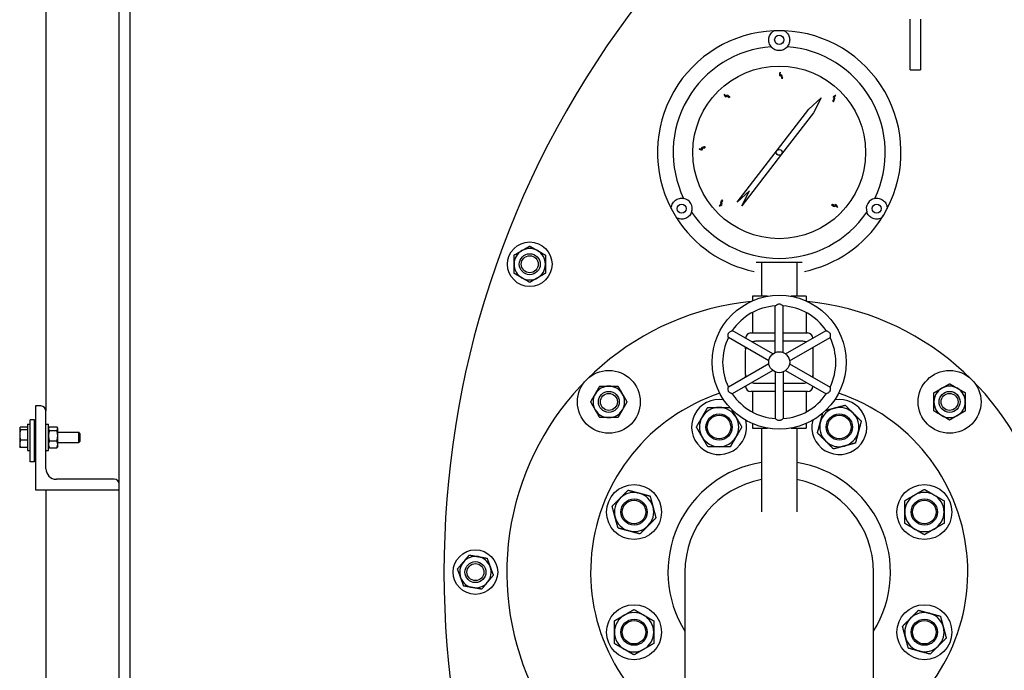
# Model space of a CAD drawing. Header units: inches. Extents: x 24 to 1128, y -58 to 748.
# Tile 84 of 256: x 172 to 195, y 234 to 250. Entities that reach past the tile are written whole.
import ezdxf

# ---------------------------------------------------------------- set-up
doc = ezdxf.new("R2010")
doc.units = ezdxf.units.IN
doc.header["$LTSCALE"] = 32
doc.header["$MEASUREMENT"] = 0
doc.layers.add('Visible (ANSI)', color=7, linetype='Continuous', lineweight=30)

msp = doc.modelspace()

# ---------------------------------------------------------------- linework, layer by layer
at = {"layer": 'Visible (ANSI)'}
for p, q in [((174.09967, 211.93367), (174.09967, 266.29617)), ((174.34967, 266.29617), (174.34967, 211.93367)), ((172.34967, 259.78105), (172.34967, 240.39492)), ((192.97467, 248.54617), (192.97467, 249.75304)), ((193.22467, 249.75304), (193.22467, 248.54617)), ((192.97467, 248.54617), (193.22467, 248.54617)), ((190.55443, 247.60129), (190.84967, 247.87117)), ((190.84967, 247.87117), (190.66454, 247.51659)), ((188.84719, 245.38199), (190.55443, 247.60129)), ((190.66454, 247.51659), (189.90469, 246.52884)), ((189.90469, 246.52884), (188.95729, 245.29729)), ((189.14243, 245.65186), (188.84719, 245.38199)), ((188.95729, 245.29729), (189.14243, 245.65186)), ((192.22605, 244.89812), (192.22656, 244.89877)), ((189.42967, 243.94617), (189.42967, 243.13367)), ((190.26967, 243.94617), (190.26967, 243.13367)), ((189.56794, 243.13367), (189.20842, 243.13367)), ((189.20842, 243.13367), (189.20842, 243.02455)), ((190.49092, 243.13367), (190.13141, 243.13367)), ((190.49092, 243.13367), (190.49092, 243.02455)), ((189.20842, 242.74665), (189.20842, 242.25867)), ((189.75567, 241.79032), (189.75567, 242.90539)), ((189.94367, 241.79032), (189.94367, 242.90539)), ((190.49092, 242.74665), (190.49092, 242.25867)), ((189.69605, 241.7559), (188.73037, 242.31344)), ((189.17311, 242.25867), (189.75567, 242.25867)), ((189.94367, 242.25867), (190.52623, 242.25867)), ((190.00329, 241.7559), (190.96897, 242.31344)), ((189.60205, 241.59309), (188.63637, 242.15062)), ((189.04811, 242.12999), (189.04811, 242.13367)), ((189.75567, 242.05867), (189.28717, 242.05867)), ((190.41217, 242.05867), (189.94367, 242.05867)), ((190.09729, 241.59309), (191.06297, 242.15062)), ((190.65123, 242.13367), (190.65123, 242.12999)), ((189.03717, 241.80867), (189.03717, 241.30867)), ((189.04811, 241.88181), (189.04811, 241.91291)), ((190.65123, 241.91291), (190.65123, 241.88181)), ((190.66217, 241.30867), (190.66217, 241.80867)), ((189.60205, 241.52425), (188.63637, 240.96671)), ((189.69605, 241.36144), (188.73037, 240.8039)), ((189.75567, 241.32701), (189.75567, 240.21195)), ((189.94367, 241.32701), (189.94367, 240.21195)), ((190.00329, 241.36144), (190.96897, 240.8039)), ((190.09729, 241.52425), (191.06297, 240.96671)), ((189.04811, 241.20443), (189.04811, 241.23553)), ((190.65123, 241.23553), (190.65123, 241.20443)), ((189.04811, 240.98367), (189.04811, 240.98735)), ((189.75567, 240.85867), (189.17311, 240.85867)), ((189.20842, 240.85867), (189.20842, 240.37069)), ((189.28717, 241.05867), (189.75567, 241.05867)), ((189.94367, 241.05867), (190.41217, 241.05867)), ((190.52623, 240.85867), (189.94367, 240.85867)), ((190.49092, 240.85867), (190.49092, 240.37069)), ((190.65123, 240.98735), (190.65123, 240.98367)), ((172.22967, 240.51492), (172.09967, 240.51492)), ((172.09967, 240.51492), (172.09967, 238.51492)), ((172.34967, 239.01492), (172.34967, 240.39492)), ((172.07467, 240.17992), (171.97467, 240.17992)), ((171.97467, 239.17992), (171.97467, 240.17992)), ((172.07467, 239.17992), (172.07467, 240.17992)), ((171.72417, 239.98392), (171.72899, 239.99227)), ((171.72417, 239.98392), (171.72417, 239.97587)), ((171.72417, 239.97587), (171.72417, 239.81946)), ((171.91217, 240.00983), (171.74373, 240.00983)), ((171.91217, 239.94192), (171.74373, 239.94192)), ((171.91217, 240.07742), (171.91217, 239.45242)), ((171.91217, 240.07742), (171.97467, 240.07742)), ((171.91217, 240.00983), (171.91217, 239.97587)), ((171.91217, 239.98392), (171.91217, 239.98392)), ((171.91217, 239.97587), (171.91217, 239.94192)), ((171.91217, 239.94192), (171.91217, 239.81946)), ((172.34967, 240.07742), (172.41217, 240.07742)), ((172.41217, 239.45242), (172.41217, 240.07742)), ((172.41217, 239.98367), (172.42014, 239.99747)), ((172.43171, 240.01355), (172.61163, 240.01355)), ((172.43171, 239.92782), (172.61163, 239.92782)), ((172.63117, 239.98367), (172.6232, 239.99747)), ((172.63117, 239.97069), (172.63117, 239.98367)), ((172.63117, 239.80351), (172.63117, 239.97069)), ((189.20842, 240.09279), (189.20842, 239.98367)), ((189.20842, 239.98367), (189.56794, 239.98367)), ((189.42967, 239.98367), (189.42967, 237.98397)), ((190.13141, 239.98367), (190.49092, 239.98367)), ((190.26967, 239.98367), (190.26967, 237.98397)), ((190.49092, 240.09279), (190.49092, 239.98367)), ((171.72417, 239.81946), (171.72417, 239.60851)), ((171.91217, 239.697), (171.74373, 239.697)), ((171.91217, 239.81946), (171.91217, 239.697)), ((171.91217, 239.697), (171.91217, 239.60851)), ((172.07467, 239.89492), (172.09967, 239.89492)), ((172.43171, 239.67919), (172.61163, 239.67919)), ((172.63117, 239.88992), (173.13242, 239.88992)), ((172.63117, 239.59774), (172.63117, 239.80351)), ((173.13242, 239.63992), (173.13242, 239.88992)), ((173.16217, 239.85925), (173.13242, 239.88992)), ((173.16217, 239.85925), (173.16217, 239.67059)), ((171.72417, 239.60851), (171.72417, 239.54592)), ((171.72417, 239.54592), (171.72899, 239.53757)), ((171.91217, 239.52001), (171.74373, 239.52001)), ((171.91217, 239.60851), (171.91217, 239.52001)), ((171.91217, 239.54592), (171.91217, 239.54592)), ((171.91217, 239.45242), (171.97467, 239.45242)), ((172.07467, 239.63492), (172.09967, 239.63492)), ((172.34967, 239.45242), (172.41217, 239.45242)), ((172.41217, 239.54617), (172.42014, 239.53237)), ((172.43171, 239.51629), (172.61163, 239.51629)), ((172.63117, 239.54617), (172.6232, 239.53237)), ((172.63117, 239.63992), (173.13242, 239.63992)), ((172.63117, 239.54617), (172.63117, 239.59774)), ((173.16217, 239.67059), (173.13242, 239.63992)), ((172.07467, 239.17992), (171.97467, 239.17992)), ((173.97967, 238.76492), (172.59967, 238.76492)), ((172.09967, 238.51492), (174.09967, 238.51492)), ((172.34967, 238.51492), (172.34967, 224.54617)), ((187.59967, 236.54617), (187.59967, 232.54617)), ((192.09967, 232.54617), (192.09967, 236.54617))]:
    msp.add_line(p, q, dxfattribs=at)
for centre, radius in [((189.84967, 249.25867), 0.109), ((189.84967, 246.57117), 2.0625), ((189.84967, 246.57117), 0.06942), ((187.52223, 245.22742), 0.109), ((192.17711, 245.22742), 0.109), ((183.89628, 243.8996), 0.53125), ((183.89628, 243.8996), 0.25014), ((183.89628, 243.8996), 0.25), ((183.89628, 243.8996), 0.20281), ((189.84967, 241.55867), 1.6), ((189.84967, 241.55867), 0.25), ((185.78381, 240.61203), 0.75), ((193.91554, 240.61203), 0.75), ((185.78381, 240.61203), 0.25014), ((185.78381, 240.61203), 0.25), ((193.91554, 240.61203), 0.25014), ((193.91554, 240.61203), 0.25), ((185.78381, 240.61203), 0.20281), ((193.91554, 240.61203), 0.20281), ((188.41461, 240.01072), 0.31271), ((188.41461, 240.01072), 0.3125), ((188.41461, 240.01072), 0.2812), ((191.28473, 240.01072), 0.31271), ((191.28473, 240.01072), 0.3125), ((191.28473, 240.01072), 0.2812), ((186.38512, 237.98123), 0.65625), ((193.31422, 237.98123), 0.65625), ((186.38512, 237.98123), 0.31271), ((186.38512, 237.98123), 0.3125), ((186.38512, 237.98123), 0.2812), ((193.31422, 237.98123), 0.31271), ((193.31422, 237.98123), 0.3125), ((193.31422, 237.98123), 0.2812), ((182.59967, 236.54617), 0.53125), ((182.59967, 236.54617), 0.25014), ((182.59967, 236.54617), 0.25), ((182.59967, 236.54617), 0.20281), ((186.38512, 235.11111), 0.65625), ((193.31422, 235.11111), 0.65625), ((186.38512, 235.11111), 0.31271), ((186.38512, 235.11111), 0.3125), ((186.38512, 235.11111), 0.2812), ((193.31422, 235.11111), 0.31271), ((193.31422, 235.11111), 0.3125), ((193.31422, 235.11111), 0.2812)]:
    msp.add_circle(centre, radius, dxfattribs=at)
for centre, radius, start, end in [((204.09967, 236.54617), 22.25, 3.136973, 222.13328), ((189.84967, 246.57117), 2.90625, 92.481484, 207.518516), ((189.84967, 246.57117), 2.90625, 87.518516, 92.481484), ((189.84967, 246.57117), 2.90625, 332.481484, 87.518516), ((189.84967, 246.57117), 2.53125, 94.288097, 205.711903), ((189.84967, 249.25867), 0.25, 220.794128, 319.205872), ((189.84967, 246.57117), 2.53125, 334.288097, 85.711903), ((187.52223, 245.22742), 0.25, 340.794128, 79.205872), ((192.17711, 245.22742), 0.25, 100.794128, 199.205872), ((189.84967, 246.57117), 2.90625, 207.518516, 212.481484), ((189.84967, 246.57117), 2.53125, 214.288097, 325.711903), ((189.84967, 246.57117), 2.90625, 327.518516, 332.481484), ((189.84967, 246.57117), 2.90625, 212.481484, 258.093583), ((189.84967, 246.57117), 2.90625, 281.906417, 327.518516), ((183.89628, 243.8996), 0.375, 120, 180), ((183.89628, 243.8996), 0.375, 60, 120), ((183.89628, 243.8996), 0.375, 0, 60), ((183.89628, 243.8996), 0.375, 180, 240), ((183.89628, 243.8996), 0.375, 300, 0), ((183.89628, 243.8996), 0.375, 240, 300), ((189.84967, 236.54617), 6.5, 95.918499, 234.469956), ((189.84967, 236.54617), 6.5, 305.526846, 84.081501), ((189.84967, 241.55867), 1.35, 93.992715, 146.007285), ((189.84967, 241.55867), 1.35, 33.992715, 86.007285), ((189.17311, 242.13367), 0.125, 90, 180), ((190.52623, 242.13367), 0.125, 0, 90), ((189.84967, 241.55867), 1.35, 153.992715, 206.007285), ((189.28717, 241.80867), 0.25, 90, 110.5819), ((190.41217, 241.80867), 0.25, 69.4181, 90), ((189.84967, 241.55867), 1.35, 333.992715, 26.007285), ((189.28717, 241.80867), 0.25, 156.720461, 180), ((190.41217, 241.80867), 0.25, 0, 23.279539), ((189.28717, 241.30867), 0.25, 180, 203.279539), ((190.41217, 241.30867), 0.25, 336.720461, 0), ((185.78381, 240.61203), 0.375, 90, 150), ((185.78381, 240.61203), 0.375, 30, 90), ((189.84967, 236.54617), 4.5, 100.255985, 100.694147), ((189.17311, 240.98367), 0.125, 180, 270), ((189.28717, 241.30867), 0.25, 249.4181, 270), ((190.41217, 241.30867), 0.25, 270, 290.5819), ((190.52623, 240.98367), 0.125, 270, 0), ((189.84967, 236.54617), 4.5, 79.305853, 79.744015), ((193.91554, 240.61203), 0.375, 120, 180), ((193.91554, 240.61203), 0.375, 60, 120), ((193.91554, 240.61203), 0.375, 0, 60), ((189.84967, 236.54617), 4.5, 108.363804, 240), ((185.78381, 240.61203), 0.375, 150, 210), ((185.78381, 240.61203), 0.375, 330, 30), ((188.41461, 240.01072), 0.65625, 80.063511, 14.271011), ((189.84967, 241.55867), 1.35, 213.992715, 266.007285), ((189.84967, 241.55867), 1.35, 273.992715, 326.007285), ((191.28473, 240.01072), 0.65625, 165.728989, 99.936489), ((189.84967, 236.54617), 4.5, 300, 71.636196), ((193.91554, 240.61203), 0.375, 180, 240), ((193.91554, 240.61203), 0.375, 300, 0), ((172.22967, 240.39492), 0.12, 0, 90), ((185.78381, 240.61203), 0.375, 210, 270), ((185.78381, 240.61203), 0.375, 270, 330), ((188.41461, 240.01072), 0.46875, 90, 150), ((188.41461, 240.01072), 0.46875, 30, 90), ((191.28473, 240.01072), 0.46875, 105, 165), ((191.28473, 240.01072), 0.46875, 45, 105), ((188.41461, 240.01072), 0.46875, 150, 210), ((188.41461, 240.01072), 0.46875, 330, 30), ((191.28473, 240.01072), 0.46875, 345, 45), ((193.91554, 240.61203), 0.375, 240, 300), ((191.28473, 240.01072), 0.46875, 165, 225), ((188.41461, 240.01072), 0.46875, 210, 270), ((188.41461, 240.01072), 0.46875, 270, 330), ((191.28473, 240.01072), 0.46875, 225, 285), ((191.28473, 240.01072), 0.46875, 285, 345), ((172.59967, 239.01492), 0.25, 180, 270), ((189.84967, 236.54617), 2.655, 99.101974, 212.063786), ((189.84967, 236.54617), 2.655, 327.936214, 80.898026), ((173.97967, 238.64492), 0.12, 0, 90), ((189.84967, 236.54617), 2.25, 100.758318, 180), ((189.84967, 236.54617), 2.25, 0, 79.241682), ((186.38512, 237.98123), 0.46875, 135, 195), ((186.38512, 237.98123), 0.46875, 75, 135), ((186.38512, 237.98123), 0.46875, 15, 75), ((193.31422, 237.98123), 0.46875, 120, 180), ((193.31422, 237.98123), 0.46875, 60, 120), ((193.31422, 237.98123), 0.46875, 0, 60), ((186.38512, 237.98123), 0.46875, 315, 15), ((186.38512, 237.98123), 0.46875, 195, 255), ((193.31422, 237.98123), 0.46875, 180, 240), ((193.31422, 237.98123), 0.46875, 300, 0), ((186.38512, 237.98123), 0.46875, 255, 315), ((193.31422, 237.98123), 0.46875, 240, 300), ((182.59967, 236.54617), 0.375, 80, 140), ((182.59967, 236.54617), 0.375, 20, 80), ((182.59967, 236.54617), 0.375, 140, 200), ((182.59967, 236.54617), 0.375, 320, 20), ((182.59967, 236.54617), 0.375, 200, 260), ((182.59967, 236.54617), 0.375, 260, 320), ((186.38512, 235.11111), 0.46875, 120, 180), ((186.38512, 235.11111), 0.46875, 60, 120), ((186.38512, 235.11111), 0.46875, 0, 60), ((193.31422, 235.11111), 0.46875, 135, 195), ((193.31422, 235.11111), 0.46875, 75, 135), ((193.31422, 235.11111), 0.46875, 15, 75), ((193.31422, 235.11111), 0.46875, 315, 15), ((186.38512, 235.11111), 0.46875, 180, 240), ((186.38512, 235.11111), 0.46875, 300, 0), ((193.31422, 235.11111), 0.46875, 195, 255), ((193.31422, 235.11111), 0.46875, 255, 315), ((186.38512, 235.11111), 0.46875, 240, 300)]:
    msp.add_arc(centre, radius, start, end, dxfattribs=at)
msp.add_ellipse((190.47817, 246.20796), major_axis=(1.25914, 2.18166), ratio=0.8655768, start_param=4.60901454, end_param=4.69224749, dxfattribs=at)
for points, knots in [([(189.66041, 249.09533), (189.65042, 249.10687), (189.6421, 249.11865), (189.61405, 249.16566), (189.60389, 249.20184), (189.59804, 249.26448), (189.60024, 249.29693), (189.61983, 249.36286), (189.6369, 249.39634), (189.67533, 249.43852), (189.68869, 249.45116), (189.71181, 249.46733), (189.71755, 249.47104), (189.72384, 249.47469)], [1.08845993, 1.08845993, 1.08845993, 1.08845993, 1.64749949, 1.64749949, 3.29499898, 3.29499898, 4.72115011, 4.72115011, 6.14730124, 6.14730124, 6.68180599, 6.68180599, 6.84263001, 6.84263001, 6.84263001, 6.84263001]), ([(189.9755, 249.47469), (189.98179, 249.47104), (189.98753, 249.46733), (190.01066, 249.45116), (190.02401, 249.43852), (190.06244, 249.39634), (190.07951, 249.36286), (190.09911, 249.29693), (190.1013, 249.26448), (190.09545, 249.20184), (190.0853, 249.16566), (190.05724, 249.11865), (190.04893, 249.10687), (190.03894, 249.09533)], [8.07902497, 8.07902497, 8.07902497, 8.07902497, 8.23984899, 8.23984899, 8.77435374, 8.77435374, 10.20050487, 10.20050487, 11.626656, 11.626656, 13.27415549, 13.27415549, 13.83319505, 13.83319505, 13.83319505, 13.83319505]), ([(189.93393, 248.34031), (189.92155, 248.34012), (189.88864, 248.33963), (189.92182, 248.4119), (189.82313, 248.38976), (189.89567, 248.536), (189.85771, 248.42058), (189.92615, 248.42931), (189.91915, 248.36398), (189.92573, 248.36183), (189.93393, 248.34031)], [0, 0, 0, 0, 0.076424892, 0.203274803, 0.317820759, 0.516929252, 0.653159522, 0.744058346, 0.88598076, 0.925268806, 0.925268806, 0.925268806, 0.925268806]), ([(188.67747, 247.89891), (188.66872, 247.89015), (188.64545, 247.86686), (188.6189, 247.94182), (188.56353, 247.85718), (188.51367, 248.01262), (188.56686, 247.90338), (188.60988, 247.95733), (188.65037, 247.9056), (188.65659, 247.90863), (188.67747, 247.89891)], [0, 0, 0, 0, 0.076424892, 0.203274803, 0.317820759, 0.516929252, 0.653159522, 0.744058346, 0.88598076, 0.925268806, 0.925268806, 0.925268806, 0.925268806]), ([(191.14275, 247.78149), (191.13375, 247.78998), (191.10979, 247.81256), (191.18395, 247.84128), (191.09773, 247.89417), (191.25166, 247.94853), (191.14401, 247.89218), (191.19919, 247.85076), (191.14865, 247.80877), (191.15187, 247.80264), (191.14275, 247.78149)], [0, 0, 0, 0, 0.076424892, 0.203274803, 0.317820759, 0.516929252, 0.653159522, 0.744058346, 0.88598076, 0.925268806, 0.925268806, 0.925268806, 0.925268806]), ([(188.08373, 246.70685), (188.08356, 246.69447), (188.0831, 246.66155), (188.01182, 246.69683), (188.03108, 246.59753), (187.88701, 246.6743), (188.00128, 246.63299), (187.99454, 246.70166), (188.05964, 246.69277), (188.06198, 246.69928), (188.08373, 246.70685)], [0, 0, 0, 0, 0.076424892, 0.203274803, 0.317820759, 0.516929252, 0.653159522, 0.744058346, 0.88598076, 0.925268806, 0.925268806, 0.925268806, 0.925268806]), ([(187.27223, 245.22838), (187.27225, 245.23565), (187.2726, 245.24248), (187.27503, 245.27059), (187.2793, 245.28848), (187.29662, 245.34285), (187.31707, 245.37437), (187.36437, 245.4243), (187.39138, 245.44243), (187.44855, 245.46869), (187.48497, 245.47798), (187.5397, 245.47719), (187.55407, 245.47588), (187.56905, 245.473)], [8.07902497, 8.07902497, 8.07902497, 8.07902497, 8.23984899, 8.23984899, 8.77435374, 8.77435374, 10.20050487, 10.20050487, 11.626656, 11.626656, 13.27415549, 13.27415549, 13.83319505, 13.83319505, 13.83319505, 13.83319505]), ([(188.4884, 245.43808), (188.4969, 245.42908), (188.51951, 245.40515), (188.4438, 245.38079), (188.5268, 245.32298), (188.36997, 245.27766), (188.48071, 245.32765), (188.42804, 245.37222), (188.48093, 245.41119), (188.47808, 245.41749), (188.4884, 245.43808)], [0, 0, 0, 0, 0.076424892, 0.203274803, 0.317820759, 0.516929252, 0.653159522, 0.744058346, 0.88598076, 0.925268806, 0.925268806, 0.925268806, 0.925268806]), ([(191.09709, 245.31384), (191.10532, 245.32309), (191.12719, 245.34769), (191.15805, 245.2744), (191.20841, 245.36212), (191.26722, 245.20983), (191.20777, 245.3158), (191.16797, 245.25944), (191.12453, 245.30873), (191.1185, 245.30534), (191.09709, 245.31384)], [0, 0, 0, 0, 0.076424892, 0.203274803, 0.317820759, 0.516929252, 0.653159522, 0.744058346, 0.88598076, 0.925268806, 0.925268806, 0.925268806, 0.925268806]), ([(192.13029, 245.473), (192.14528, 245.47588), (192.15964, 245.47719), (192.21437, 245.47798), (192.25079, 245.46869), (192.30796, 245.44243), (192.33497, 245.4243), (192.38227, 245.37437), (192.40272, 245.34285), (192.42004, 245.28848), (192.42431, 245.27059), (192.42675, 245.24248), (192.42709, 245.23565), (192.42711, 245.22838)], [1.08845993, 1.08845993, 1.08845993, 1.08845993, 1.64749949, 1.64749949, 3.29499898, 3.29499898, 4.72115011, 4.72115011, 6.14730124, 6.14730124, 6.68180599, 6.68180599, 6.84263001, 6.84263001, 6.84263001, 6.84263001]), ([(187.75831, 245.14518), (187.75305, 245.13), (187.74663, 245.11625), (187.71962, 245.06889), (187.6938, 245.04261), (187.64301, 245.0066), (187.61381, 244.99227), (187.54691, 244.97628), (187.50939, 244.97432), (187.45364, 244.98651), (187.43602, 244.99176), (187.41046, 245.0037), (187.40437, 245.00682), (187.39806, 245.01043)], [5.35947552, 5.35947552, 5.35947552, 5.35947552, 5.9482065, 5.9482065, 7.56377367, 7.56377367, 8.9899248, 8.9899248, 10.41607594, 10.41607594, 10.95058069, 10.95058069, 11.11140471, 11.11140471, 11.11140471, 11.11140471]), ([(192.30128, 245.01043), (192.29498, 245.00682), (192.28889, 245.0037), (192.26333, 244.99176), (192.2457, 244.98651), (192.18996, 244.97432), (192.15243, 244.97628), (192.08554, 244.99227), (192.05633, 245.0066), (192.03252, 245.02348), (192.00554, 245.04261), (191.97972, 245.06889), (191.95272, 245.11625), (191.94629, 245.13), (191.94103, 245.14518)], [-3.54763103, -3.54763103, -3.54763103, -3.54763103, -3.38680701, -3.38680701, -2.85230226, -2.85230226, -1.42615113, -1.42615113, 0, 0, 0, 1.61556717, 1.61556717, 2.20429815, 2.20429815, 2.20429815, 2.20429815]), ([(189.75567, 242.90539), (189.75567, 242.90539), (189.7565, 242.90608), (189.76072, 242.90951), (189.7652, 242.91312), (189.77763, 242.92244), (189.78595, 242.92836), (189.80213, 242.9379), (189.80958, 242.94179), (189.82397, 242.94734), (189.83073, 242.9493), (189.84007, 242.95072), (189.84237, 242.95097), (189.8457, 242.95118), (189.84673, 242.95123), (189.84852, 242.95127), (189.84929, 242.95128), (189.85077, 242.95127), (189.85148, 242.95126), (189.85337, 242.95119), (189.85454, 242.95113), (189.8587, 242.95081), (189.86164, 242.95041), (189.87393, 242.9481), (189.88271, 242.94481), (189.90011, 242.93654), (189.90897, 242.93107), (189.92457, 242.92046), (189.93114, 242.91541), (189.93965, 242.90871), (189.94217, 242.90663), (189.94351, 242.90553), (189.94367, 242.90539), (189.94367, 242.90539)], [-1.159920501, -1.159920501, -1.159920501, -1.159920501, -1.106581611, -1.106581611, -1.021616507, -1.021616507, -0.92624701, -0.92624701, -0.858338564, -0.858338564, -0.804308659, -0.804308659, -0.786846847, -0.786846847, -0.779072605, -0.779072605, -0.773264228, -0.773264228, -0.767822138, -0.767822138, -0.758830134, -0.758830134, -0.735798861, -0.735798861, -0.66134258, -0.66134258, -0.572803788, -0.572803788, -0.482638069, -0.482638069, -0.410214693, -0.410214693, -0.386508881, -0.386508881, -0.386508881, -0.386508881]), ([(188.63637, 242.15062), (188.63637, 242.15062), (188.63619, 242.15169), (188.63533, 242.15705), (188.63444, 242.16274), (188.63259, 242.17817), (188.63162, 242.18833), (188.63145, 242.20711), (188.63181, 242.21551), (188.6342, 242.23075), (188.63588, 242.23758), (188.63932, 242.24638), (188.64026, 242.24849), (188.64174, 242.25149), (188.64221, 242.2524), (188.64307, 242.25398), (188.64345, 242.25464), (188.64419, 242.25592), (188.64456, 242.25653), (188.64556, 242.25814), (188.6462, 242.25912), (188.64856, 242.26256), (188.65038, 242.26491), (188.65852, 242.27439), (188.66575, 242.28035), (188.68162, 242.29129), (188.69078, 242.29623), (188.70778, 242.30442), (188.71544, 242.3076), (188.72549, 242.31161), (188.72855, 242.31275), (188.73018, 242.31336), (188.73037, 242.31344), (188.73037, 242.31344)], [-1.159920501, -1.159920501, -1.159920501, -1.159920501, -1.106581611, -1.106581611, -1.021616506, -1.021616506, -0.92624701, -0.92624701, -0.858338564, -0.858338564, -0.804308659, -0.804308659, -0.786846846, -0.786846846, -0.779072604, -0.779072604, -0.773264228, -0.773264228, -0.767822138, -0.767822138, -0.758830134, -0.758830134, -0.735798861, -0.735798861, -0.661342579, -0.661342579, -0.572803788, -0.572803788, -0.482638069, -0.482638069, -0.410214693, -0.410214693, -0.386508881, -0.386508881, -0.386508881, -0.386508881]), ([(190.96897, 242.31344), (190.96897, 242.31344), (190.96998, 242.31306), (190.97505, 242.31113), (190.98043, 242.30905), (190.99471, 242.30294), (191.004, 242.2987), (191.02035, 242.28946), (191.02744, 242.28495), (191.03945, 242.27526), (191.04453, 242.27039), (191.05042, 242.263), (191.05178, 242.26114), (191.05364, 242.25836), (191.05419, 242.25749), (191.05513, 242.25596), (191.05551, 242.2553), (191.05625, 242.25402), (191.05659, 242.25339), (191.05748, 242.25173), (191.05801, 242.25068), (191.05981, 242.24692), (191.06094, 242.24417), (191.06508, 242.23237), (191.06663, 242.22313), (191.06817, 242.20393), (191.06786, 242.19352), (191.06646, 242.1747), (191.06538, 242.16648), (191.06383, 242.15577), (191.06329, 242.15255), (191.063, 242.15083), (191.06297, 242.15062), (191.06297, 242.15062)], [-1.159920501, -1.159920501, -1.159920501, -1.159920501, -1.106581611, -1.106581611, -1.021616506, -1.021616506, -0.92624701, -0.92624701, -0.858338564, -0.858338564, -0.804308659, -0.804308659, -0.786846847, -0.786846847, -0.779072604, -0.779072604, -0.773264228, -0.773264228, -0.767822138, -0.767822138, -0.758830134, -0.758830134, -0.735798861, -0.735798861, -0.661342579, -0.661342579, -0.572803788, -0.572803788, -0.482638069, -0.482638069, -0.410214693, -0.410214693, -0.386508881, -0.386508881, -0.386508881, -0.386508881]), ([(188.73037, 240.8039), (188.73037, 240.8039), (188.72936, 240.80428), (188.72429, 240.80621), (188.71892, 240.80829), (188.70463, 240.81439), (188.69534, 240.81864), (188.67899, 240.82788), (188.6719, 240.83239), (188.6599, 240.84208), (188.65482, 240.84695), (188.64892, 240.85433), (188.64756, 240.8562), (188.64571, 240.85898), (188.64515, 240.85985), (188.64422, 240.86138), (188.64383, 240.86204), (188.6431, 240.86332), (188.64275, 240.86395), (188.64186, 240.86561), (188.64133, 240.86666), (188.63953, 240.87042), (188.6384, 240.87317), (188.63426, 240.88497), (188.63272, 240.8942), (188.63118, 240.91341), (188.63149, 240.92382), (188.63288, 240.94264), (188.63397, 240.95086), (188.63552, 240.96157), (188.63606, 240.96479), (188.63634, 240.96651), (188.63637, 240.96671), (188.63637, 240.96671)], [-1.159920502, -1.159920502, -1.159920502, -1.159920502, -1.106581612, -1.106581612, -1.021616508, -1.021616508, -0.926247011, -0.926247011, -0.858338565, -0.858338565, -0.80430866, -0.80430866, -0.786846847, -0.786846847, -0.779072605, -0.779072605, -0.773264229, -0.773264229, -0.767822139, -0.767822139, -0.758830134, -0.758830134, -0.735798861, -0.735798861, -0.66134258, -0.66134258, -0.572803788, -0.572803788, -0.48263807, -0.48263807, -0.410214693, -0.410214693, -0.386508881, -0.386508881, -0.386508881, -0.386508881]), ([(191.06297, 240.96671), (191.06297, 240.96671), (191.06315, 240.96565), (191.06401, 240.96029), (191.0649, 240.9546), (191.06675, 240.93917), (191.06772, 240.92901), (191.0679, 240.91023), (191.06753, 240.90183), (191.06515, 240.88659), (191.06347, 240.87976), (191.06002, 240.87096), (191.05909, 240.86885), (191.0576, 240.86585), (191.05713, 240.86494), (191.05627, 240.86336), (191.0559, 240.8627), (191.05515, 240.86142), (191.05478, 240.86081), (191.05378, 240.8592), (191.05314, 240.85822), (191.05079, 240.85478), (191.04897, 240.85243), (191.04082, 240.84295), (191.03359, 240.83699), (191.01773, 240.82605), (191.00856, 240.82111), (190.99157, 240.81292), (190.9839, 240.80974), (190.97385, 240.80573), (190.97079, 240.80459), (190.96917, 240.80398), (190.96897, 240.8039), (190.96897, 240.8039)], [-1.159920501, -1.159920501, -1.159920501, -1.159920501, -1.106581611, -1.106581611, -1.021616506, -1.021616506, -0.92624701, -0.92624701, -0.858338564, -0.858338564, -0.804308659, -0.804308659, -0.786846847, -0.786846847, -0.779072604, -0.779072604, -0.773264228, -0.773264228, -0.767822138, -0.767822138, -0.758830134, -0.758830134, -0.735798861, -0.735798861, -0.661342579, -0.661342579, -0.572803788, -0.572803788, -0.482638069, -0.482638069, -0.410214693, -0.410214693, -0.386508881, -0.386508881, -0.386508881, -0.386508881]), ([(189.94367, 240.21195), (189.94367, 240.21194), (189.94284, 240.21126), (189.93863, 240.20783), (189.93415, 240.20421), (189.92171, 240.1949), (189.91339, 240.18898), (189.89722, 240.17943), (189.88976, 240.17555), (189.87537, 240.17), (189.86861, 240.16804), (189.85927, 240.16662), (189.85697, 240.16637), (189.85364, 240.16616), (189.85261, 240.16611), (189.85082, 240.16607), (189.85005, 240.16606), (189.84857, 240.16607), (189.84786, 240.16608), (189.84597, 240.16614), (189.8448, 240.16621), (189.84064, 240.16653), (189.8377, 240.16693), (189.82541, 240.16924), (189.81664, 240.17252), (189.79923, 240.18079), (189.79037, 240.18626), (189.77478, 240.19688), (189.7682, 240.20193), (189.75969, 240.20863), (189.75718, 240.21071), (189.75583, 240.21181), (189.75567, 240.21195), (189.75567, 240.21195)], [-1.159920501, -1.159920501, -1.159920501, -1.159920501, -1.106581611, -1.106581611, -1.021616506, -1.021616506, -0.92624701, -0.92624701, -0.858338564, -0.858338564, -0.804308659, -0.804308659, -0.786846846, -0.786846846, -0.779072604, -0.779072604, -0.773264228, -0.773264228, -0.767822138, -0.767822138, -0.758830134, -0.758830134, -0.735798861, -0.735798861, -0.661342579, -0.661342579, -0.572803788, -0.572803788, -0.482638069, -0.482638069, -0.410214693, -0.410214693, -0.386508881, -0.386508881, -0.386508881, -0.386508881])]:
    msp.add_open_spline(points, degree=3, knots=knots, dxfattribs=at)
for points, weights in [([(183.52128, 244.11611), (183.62176, 244.17412), (183.70878, 244.22436)], [1, 1.0379548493, 1]), ([(183.70878, 244.22436), (183.7958, 244.2746), (183.89628, 244.33262)], [1, 1.0379548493, 1]), ([(183.89628, 244.33262), (183.99676, 244.2746), (184.08378, 244.22436)], [1, 1.0379548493, 1]), ([(184.08378, 244.22436), (184.1708, 244.17412), (184.27128, 244.11611)], [1, 1.0379548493, 1]), ([(183.52128, 243.8996), (183.52128, 244.00008), (183.52128, 244.11611)], [1, 1.0379548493, 1]), ([(184.27128, 244.11611), (184.27128, 244.00008), (184.27128, 243.8996)], [1, 1.0379548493, 1]), ([(189.30315, 243.94617), (189.84967, 243.94617), (190.3962, 243.94617)], [1.01148146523, 1.09566801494, 1.01148146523]), ([(183.52128, 243.6831), (183.52128, 243.79912), (183.52128, 243.8996)], [1, 1.0379548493, 1]), ([(183.70878, 243.57484), (183.62176, 243.62508), (183.52128, 243.6831)], [1, 1.0379548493, 1]), ([(184.27128, 243.6831), (184.1708, 243.62508), (184.08378, 243.57484)], [1, 1.0379548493, 1]), ([(184.27128, 243.8996), (184.27128, 243.79912), (184.27128, 243.6831)], [1, 1.0379548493, 1]), ([(183.89628, 243.46659), (183.7958, 243.5246), (183.70878, 243.57484)], [1, 1.0379548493, 1]), ([(184.08378, 243.57484), (183.99676, 243.5246), (183.89628, 243.46659)], [1, 1.0379548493, 1]), ([(185.45905, 240.79953), (185.50929, 240.88655), (185.5673, 240.98703)], [1, 1.0379548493, 1]), ([(185.5673, 240.98703), (185.68333, 240.98703), (185.78381, 240.98703)], [1, 1.0379548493, 1]), ([(185.78381, 240.98703), (185.88429, 240.98703), (186.00031, 240.98703)], [1, 1.0379548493, 1]), ([(186.00031, 240.98703), (186.05833, 240.88655), (186.10857, 240.79953)], [1, 1.0379548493, 1]), ([(193.54054, 240.82854), (193.64102, 240.88655), (193.72804, 240.93679)], [1, 1.0379548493, 1]), ([(193.72804, 240.93679), (193.81505, 240.98703), (193.91554, 241.04505)], [1, 1.0379548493, 1]), ([(193.91554, 241.04505), (194.01602, 240.98703), (194.10304, 240.93679)], [1, 1.0379548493, 1]), ([(194.10304, 240.93679), (194.19005, 240.88655), (194.29054, 240.82854)], [1, 1.0379548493, 1]), ([(185.35079, 240.61203), (185.40881, 240.71251), (185.45905, 240.79953)], [1, 1.0379548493, 1]), ([(185.45905, 240.42453), (185.40881, 240.51155), (185.35079, 240.61203)], [1, 1.0379548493, 1]), ([(186.10857, 240.79953), (186.15881, 240.71251), (186.21682, 240.61203)], [1, 1.0379548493, 1]), ([(186.21682, 240.61203), (186.15881, 240.51155), (186.10857, 240.42453)], [1, 1.0379548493, 1]), ([(193.54054, 240.61203), (193.54054, 240.71251), (193.54054, 240.82854)], [1, 1.0379548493, 1]), ([(193.54054, 240.39553), (193.54054, 240.51155), (193.54054, 240.61203)], [1, 1.0379548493, 1]), ([(194.29054, 240.82854), (194.29054, 240.71251), (194.29054, 240.61203)], [1, 1.0379548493, 1]), ([(194.29054, 240.61203), (194.29054, 240.51155), (194.29054, 240.39553)], [1, 1.0379548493, 1]), ([(185.5673, 240.23703), (185.50929, 240.33751), (185.45905, 240.42453)], [1, 1.0379548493, 1]), ([(186.10857, 240.42453), (186.05833, 240.33751), (186.00031, 240.23703)], [1, 1.0379548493, 1]), ([(188.00866, 240.24509), (188.07146, 240.35387), (188.14398, 240.47947)], [1, 1.0379548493, 1]), ([(188.14398, 240.47947), (188.28901, 240.47947), (188.41461, 240.47947)], [1, 1.0379548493, 1]), ([(188.41461, 240.47947), (188.53337, 240.47947), (188.66843, 240.47947)], [1, 1.03581516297, 1.0040381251]), ([(188.71129, 240.43436), (188.76861, 240.33508), (188.82056, 240.24509)], [1.011113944, 1.03119334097, 1]), ([(190.96336, 240.40989), (191.06784, 240.43789), (191.16341, 240.4635)], [1.01296511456, 1.02965909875, 1]), ([(191.16341, 240.4635), (191.28473, 240.496), (191.42482, 240.53354)], [1, 1.0379548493, 1]), ([(191.42482, 240.53354), (191.52738, 240.43099), (191.61619, 240.34217)], [1, 1.0379548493, 1]), ([(193.72804, 240.28727), (193.64102, 240.33751), (193.54054, 240.39553)], [1, 1.0379548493, 1]), ([(194.29054, 240.39553), (194.19005, 240.33751), (194.10304, 240.28727)], [1, 1.0379548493, 1]), ([(185.78381, 240.23703), (185.68333, 240.23703), (185.5673, 240.23703)], [1, 1.0379548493, 1]), ([(186.00031, 240.23703), (185.88429, 240.23703), (185.78381, 240.23703)], [1, 1.0379548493, 1]), ([(187.87334, 240.01072), (187.94586, 240.13632), (188.00866, 240.24509)], [1, 1.0379548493, 1]), ([(188.82056, 240.24509), (188.88336, 240.13632), (188.95587, 240.01072)], [1, 1.0379548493, 1]), ([(190.83196, 240.13204), (190.85865, 240.23165), (190.88805, 240.34139)], [1, 1.03095232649, 1.01142116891]), ([(191.61619, 240.34217), (191.705, 240.25336), (191.80756, 240.15081)], [1, 1.0379548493, 1]), ([(191.80756, 240.15081), (191.77002, 240.01072), (191.73751, 239.8894)], [1, 1.0379548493, 1]), ([(193.91554, 240.17902), (193.81505, 240.23703), (193.72804, 240.28727)], [1, 1.0379548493, 1]), ([(194.10304, 240.28727), (194.01602, 240.23703), (193.91554, 240.17902)], [1, 1.0379548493, 1]), ([(171.74373, 240.00983), (171.72417, 239.99163), (171.72417, 239.97587)], [1, 1.0379548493, 1]), ([(171.72417, 239.97587), (171.72417, 239.96011), (171.74373, 239.94192)], [1, 1.0379548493, 1]), ([(171.74373, 239.94192), (171.72417, 239.87629), (171.72417, 239.81946)], [1, 1.0379548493, 1]), ([(172.43171, 240.01355), (172.41217, 239.99058), (172.41217, 239.97069)], [1, 1.0379548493, 1]), ([(172.41217, 239.97069), (172.41217, 239.95079), (172.43171, 239.92782)], [1, 1.0379548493, 1]), ([(172.43171, 239.92782), (172.41217, 239.8612), (172.41217, 239.80351)], [1, 1.0379548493, 1]), ([(172.63117, 239.97069), (172.63117, 239.99058), (172.61163, 240.01355)], [1, 1.0379548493, 1]), ([(172.61163, 239.92782), (172.63117, 239.95079), (172.63117, 239.97069)], [1, 1.0379548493, 1]), ([(172.63117, 239.80351), (172.63117, 239.8612), (172.61163, 239.92782)], [1, 1.0379548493, 1]), ([(188.00866, 239.77634), (187.94586, 239.88512), (187.87334, 240.01072)], [1, 1.0379548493, 1]), ([(188.95587, 240.01072), (188.88336, 239.88512), (188.82056, 239.77634)], [1, 1.0379548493, 1]), ([(190.76191, 239.87063), (190.79945, 240.01072), (190.83196, 240.13204)], [1, 1.0379548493, 1]), ([(171.72417, 239.81946), (171.72417, 239.76263), (171.74373, 239.697)], [1, 1.0379548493, 1]), ([(171.74373, 239.697), (171.72417, 239.64958), (171.72417, 239.60851)], [1, 1.0379548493, 1]), ([(172.41217, 239.80351), (172.41217, 239.74581), (172.43171, 239.67919)], [1, 1.0379548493, 1]), ([(172.43171, 239.67919), (172.41217, 239.63554), (172.41217, 239.59774)], [1, 1.0379548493, 1]), ([(172.61163, 239.67919), (172.63117, 239.74581), (172.63117, 239.80351)], [1, 1.0379548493, 1]), ([(172.63117, 239.59774), (172.63117, 239.63554), (172.61163, 239.67919)], [1, 1.0379548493, 1]), ([(188.14398, 239.54197), (188.07146, 239.66757), (188.00866, 239.77634)], [1, 1.0379548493, 1]), ([(188.82056, 239.77634), (188.75776, 239.66757), (188.68524, 239.54197)], [1, 1.0379548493, 1]), ([(190.95328, 239.67926), (190.86446, 239.76807), (190.76191, 239.87063)], [1, 1.0379548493, 1]), ([(191.14464, 239.4879), (191.04209, 239.59045), (190.95328, 239.67926)], [1, 1.0379548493, 1]), ([(191.73751, 239.8894), (191.705, 239.76807), (191.66747, 239.62798)], [1, 1.0379548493, 1]), ([(171.72417, 239.60851), (171.72417, 239.56743), (171.74373, 239.52001)], [1, 1.0379548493, 1]), ([(171.74373, 239.52001), (171.73379, 239.52925), (171.72899, 239.53757)], [1, 1.01893120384, 1.01897731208]), ([(172.41217, 239.59774), (172.41217, 239.55994), (172.43171, 239.51629)], [1, 1.0379548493, 1]), ([(172.43171, 239.51629), (172.42459, 239.52466), (172.42014, 239.53237)], [1, 1.01350529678, 1.01739954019]), ([(172.61163, 239.51629), (172.63117, 239.55994), (172.63117, 239.59774)], [1, 1.0379548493, 1]), ([(172.6232, 239.53237), (172.61875, 239.52466), (172.61163, 239.51629)], [1.01739954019, 1.01350529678, 1]), ([(188.41461, 239.54197), (188.28901, 239.54197), (188.14398, 239.54197)], [1, 1.0379548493, 1]), ([(188.68524, 239.54197), (188.54021, 239.54197), (188.41461, 239.54197)], [1, 1.0379548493, 1]), ([(191.40606, 239.55794), (191.28473, 239.52543), (191.14464, 239.4879)], [1, 1.0379548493, 1]), ([(191.66747, 239.62798), (191.52738, 239.59045), (191.40606, 239.55794)], [1, 1.0379548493, 1]), ([(186.05367, 238.31269), (186.14248, 238.4015), (186.24503, 238.50406)], [1, 1.0379548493, 1]), ([(186.24503, 238.50406), (186.38512, 238.46652), (186.50644, 238.43401)], [1, 1.0379548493, 1]), ([(193.07984, 238.38718), (193.18862, 238.44998), (193.31422, 238.5225)], [1, 1.0379548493, 1]), ([(193.31422, 238.5225), (193.43982, 238.44998), (193.54859, 238.38718)], [1, 1.0379548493, 1]), ([(185.8623, 238.12132), (185.96485, 238.22388), (186.05367, 238.31269)], [1, 1.0379548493, 1]), ([(186.50644, 238.43401), (186.62777, 238.4015), (186.76786, 238.36397)], [1, 1.0379548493, 1]), ([(186.76786, 238.36397), (186.80539, 238.22388), (186.8379, 238.10255)], [1, 1.0379548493, 1]), ([(192.84547, 238.25187), (192.97107, 238.32438), (193.07984, 238.38718)], [1, 1.0379548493, 1]), ([(193.54859, 238.38718), (193.65737, 238.32438), (193.78297, 238.25187)], [1, 1.0379548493, 1]), ([(185.93235, 237.85991), (185.89984, 237.98123), (185.8623, 238.12132)], [1, 1.0379548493, 1]), ([(186.8379, 238.10255), (186.87041, 237.98123), (186.90795, 237.84114)], [1, 1.0379548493, 1]), ([(192.84547, 237.98123), (192.84547, 238.10683), (192.84547, 238.25187)], [1, 1.0379548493, 1]), ([(193.78297, 238.25187), (193.78297, 238.10683), (193.78297, 237.98123)], [1, 1.0379548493, 1]), ([(186.00239, 237.5985), (185.96485, 237.73859), (185.93235, 237.85991)], [1, 1.0379548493, 1]), ([(186.90795, 237.84114), (186.80539, 237.73859), (186.71658, 237.64978)], [1, 1.0379548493, 1]), ([(192.84547, 237.7106), (192.84547, 237.85563), (192.84547, 237.98123)], [1, 1.0379548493, 1]), ([(193.78297, 237.98123), (193.78297, 237.85563), (193.78297, 237.7106)], [1, 1.0379548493, 1]), ([(186.2638, 237.52845), (186.14248, 237.56096), (186.00239, 237.5985)], [1, 1.0379548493, 1]), ([(186.71658, 237.64978), (186.62777, 237.56096), (186.52521, 237.45841)], [1, 1.0379548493, 1]), ([(193.07984, 237.57528), (192.97107, 237.63808), (192.84547, 237.7106)], [1, 1.0379548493, 1]), ([(193.31422, 237.43997), (193.18862, 237.51248), (193.07984, 237.57528)], [1, 1.0379548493, 1]), ([(193.54859, 237.57528), (193.43982, 237.51248), (193.31422, 237.43997)], [1, 1.0379548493, 1]), ([(193.78297, 237.7106), (193.65737, 237.63808), (193.54859, 237.57528)], [1, 1.0379548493, 1]), ([(186.52521, 237.45841), (186.38512, 237.49595), (186.2638, 237.52845)], [1, 1.0379548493, 1]), ([(182.3124, 236.78721), (182.37699, 236.86419), (182.45157, 236.95307)], [1, 1.0379548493, 1]), ([(182.45157, 236.95307), (182.56584, 236.93292), (182.66479, 236.91547)], [1, 1.0379548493, 1]), ([(182.66479, 236.91547), (182.76374, 236.89802), (182.87801, 236.87788)], [1, 1.0379548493, 1]), ([(182.87801, 236.87788), (182.91769, 236.76885), (182.95206, 236.67443)], [1, 1.0379548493, 1]), ([(182.17324, 236.62136), (182.24782, 236.71024), (182.3124, 236.78721)], [1, 1.0379548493, 1]), ([(182.24729, 236.41791), (182.21292, 236.51233), (182.17324, 236.62136)], [1, 1.0379548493, 1]), ([(182.95206, 236.67443), (182.98642, 236.58001), (183.02611, 236.47098)], [1, 1.0379548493, 1]), ([(182.32134, 236.21446), (182.28165, 236.32349), (182.24729, 236.41791)], [1, 1.0379548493, 1]), ([(183.02611, 236.47098), (182.95153, 236.3821), (182.88694, 236.30512)], [1, 1.0379548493, 1]), ([(182.53455, 236.17687), (182.4356, 236.19431), (182.32134, 236.21446)], [1, 1.0379548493, 1]), ([(182.74777, 236.13927), (182.63351, 236.15942), (182.53455, 236.17687)], [1, 1.0379548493, 1]), ([(182.88694, 236.30512), (182.82235, 236.22815), (182.74777, 236.13927)], [1, 1.0379548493, 1]), ([(185.91637, 235.38174), (186.04197, 235.45426), (186.15075, 235.51706)], [1, 1.0379548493, 1]), ([(186.15075, 235.51706), (186.25952, 235.57986), (186.38512, 235.65237)], [1, 1.0379548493, 1]), ([(186.38512, 235.65237), (186.51072, 235.57986), (186.6195, 235.51706)], [1, 1.0379548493, 1]), ([(186.6195, 235.51706), (186.72827, 235.45426), (186.85387, 235.38174)], [1, 1.0379548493, 1]), ([(192.7914, 235.2512), (192.89395, 235.35375), (192.98276, 235.44256)], [1, 1.0379548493, 1]), ([(192.98276, 235.44256), (193.07158, 235.53138), (193.17413, 235.63393)], [1, 1.0379548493, 1]), ([(193.17413, 235.63393), (193.31422, 235.59639), (193.43554, 235.56388)], [1, 1.0379548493, 1]), ([(193.43554, 235.56388), (193.55686, 235.53138), (193.69695, 235.49384)], [1, 1.0379548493, 1]), ([(193.69695, 235.49384), (193.73449, 235.35375), (193.767, 235.23243)], [1, 1.0379548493, 1]), ([(185.91637, 235.11111), (185.91637, 235.23671), (185.91637, 235.38174)], [1, 1.0379548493, 1]), ([(186.85387, 235.38174), (186.85387, 235.23671), (186.85387, 235.11111)], [1, 1.0379548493, 1]), ([(192.86144, 234.98979), (192.82893, 235.11111), (192.7914, 235.2512)], [1, 1.0379548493, 1]), ([(193.767, 235.23243), (193.79951, 235.11111), (193.83704, 234.97102)], [1, 1.0379548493, 1]), ([(185.91637, 234.84047), (185.91637, 234.98551), (185.91637, 235.11111)], [1, 1.0379548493, 1]), ([(186.85387, 235.11111), (186.85387, 234.98551), (186.85387, 234.84047)], [1, 1.0379548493, 1]), ([(192.93149, 234.72837), (192.89395, 234.86846), (192.86144, 234.98979)], [1, 1.0379548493, 1]), ([(186.15075, 234.70516), (186.04197, 234.76796), (185.91637, 234.84047)], [1, 1.0379548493, 1]), ([(186.85387, 234.84047), (186.72827, 234.76796), (186.6195, 234.70516)], [1, 1.0379548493, 1]), ([(193.64568, 234.77965), (193.55686, 234.69084), (193.45431, 234.58828)], [1, 1.0379548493, 1]), ([(193.83704, 234.97102), (193.73449, 234.86846), (193.64568, 234.77965)], [1, 1.0379548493, 1]), ([(186.38512, 234.56984), (186.25952, 234.64236), (186.15075, 234.70516)], [1, 1.0379548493, 1]), ([(186.6195, 234.70516), (186.51072, 234.64236), (186.38512, 234.56984)], [1, 1.0379548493, 1]), ([(193.1929, 234.65833), (193.07158, 234.69084), (192.93149, 234.72837)], [1, 1.0379548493, 1]), ([(193.45431, 234.58828), (193.31422, 234.62582), (193.1929, 234.65833)], [1, 1.0379548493, 1])]:
    msp.add_rational_spline(points, weights, degree=2, dxfattribs=at)

doc.saveas('drawing.dxf')
